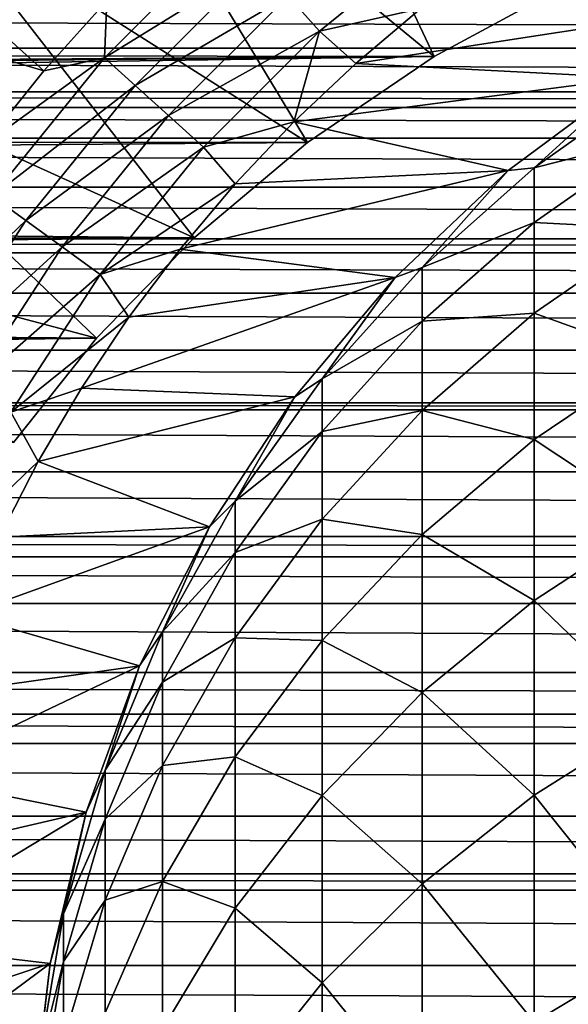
# Model space of a CAD drawing. Header units: metres. Extents: x -109 to 109, y -505 to 40.
# Tile 188 of 256: x -13 to -8, y -39 to -30. Entities that reach past the tile are written whole.
import ezdxf

# ---------------------------------------------------------------- set-up
doc = ezdxf.new("R2010")
doc.units = ezdxf.units.M
doc.layers.add('solid_K244224000C74', color=7, linetype='CONTINUOUS')

msp = doc.modelspace()

# ---------------------------------------------------------------- linework, layer by layer
at = {"layer": 'solid_K244224000C74'}
for points in [[(-10.991647, -25.871428, 27.37269), (-9.074726, -29.933662, 10.995278), (-12.512582, -27.103046, 27.37269)], [(-10.991647, -25.871428, 27.37269), (-7.778687, -29.229525, 10.237964), (-9.074726, -29.933662, 10.995278)], [(-12.512582, -27.103046, 27.37269), (-10.305514, -30.769566, 11.777021), (-13.896953, -28.487419, 27.37269)], [(-12.512582, -27.103046, 27.37269), (-9.074726, -29.933662, 10.995278), (-10.305514, -30.769566, 11.777021)], [(-12.864299, -30.072985, 75.221321), (-16.009871, -27.223417, 70.978676), (-17.225946, -28.778015, 70.978676)], [(-12.864299, -30.072985, 75.221321), (-12.253854, -29.39255, 75.221321), (-16.009871, -27.223417, 70.978676)], [(-13.896953, -28.487419, 27.37269), (-11.405212, -31.693348, 12.519834), (-15.128572, -30.008352, 27.37269)], [(-13.896953, -28.487419, 27.37269), (-10.305514, -30.769566, 11.777021), (-11.405212, -31.693348, 12.519834)], [(-10.187692, -29.685423, 76.063286), (-8.949187, -28.682501, 76.063286), (-10.494319, -29.344877, 75.953461)], [(-10.187692, -29.685423, 76.063286), (-9.204222, -29.464752, 76.099998), (-8.949187, -28.682501, 76.063286)], [(-13.43701, -30.785471, 75.221321), (-12.864299, -30.072985, 75.221321), (-17.225946, -28.778015, 70.978676)], [(-12.277284, -29.945484, 75.527054), (-11.054516, -28.722715, 75.527054), (-12.253854, -29.39255, 75.221321)], [(-10.785657, -29.021315, 75.773232), (-11.054516, -28.722715, 75.527054), (-12.277284, -29.945484, 75.527054)], [(-11.978685, -30.214344, 75.773232), (-10.785657, -29.021315, 75.773232), (-12.277284, -29.945484, 75.527054)], [(-10.494319, -29.344877, 75.953461), (-10.785657, -29.021315, 75.773232), (-11.978685, -30.214344, 75.773232)], [(-61.778633, -29.851835, 10.912306), (-9.074726, -29.933662, 10.995278), (-7.778687, -29.229525, 10.237964)], [(-61.250919, -29.452299, 10.488594), (-61.778633, -29.851835, 10.912306), (-7.778687, -29.229525, 10.237964)], [(-11.655122, -30.50568, 75.953461), (-10.494319, -29.344877, 75.953461), (-11.978685, -30.214344, 75.773232)], [(-10.187692, -29.685423, 76.063286), (-10.494319, -29.344877, 75.953461), (-11.655122, -30.50568, 75.953461)], [(61.77692, -29.850544, -10.910986), (-61.776913, -29.850536, -10.910979), (-61.249153, -29.450964, -10.487123)], [(61.249165, -29.45097, -10.487131), (61.77692, -29.850544, -10.910986), (-61.249153, -29.450964, -10.487123)], [(-12.277284, -29.945484, 75.527054), (-12.253854, -29.39255, 75.221321), (-12.864299, -30.072985, 75.221321)], [(-5.834338, -29.382751, 76.099998), (-9.204222, -29.464752, 76.099998), (-9.836857, -29.999306, 76.099998)], [(-7.143648, -30.138691, 76.099998), (-5.834338, -29.382751, 76.099998), (-9.836857, -29.999306, 76.099998)], [(-10.187692, -29.685423, 76.063286), (-9.836857, -29.999306, 76.099998), (-9.204222, -29.464752, 76.099998)], [(-11.314578, -30.812307, 76.063286), (-10.187692, -29.685423, 76.063286), (-11.655122, -30.50568, 75.953461)], [(-11.314578, -30.812307, 76.063286), (-10.438248, -30.568209, 76.099998), (-10.187692, -29.685423, 76.063286)], [(-10.187692, -29.685423, 76.063286), (-10.438248, -30.568209, 76.099998), (-9.836857, -29.999306, 76.099998)], [(-62.933392, -30.726376, 11.739363), (-10.305514, -30.769566, 11.777021), (-9.074726, -29.933662, 10.995278)], [(-62.540562, -30.42881, 11.472137), (-62.933392, -30.726376, 11.739363), (-9.074726, -29.933662, 10.995278)], [(-62.339386, -30.276405, 11.329806), (-62.540562, -30.42881, 11.472137), (-9.074726, -29.933662, 10.995278)], [(-61.778633, -29.851835, 10.912306), (-62.339386, -30.276405, 11.329806), (-9.074726, -29.933662, 10.995278)], [(62.337753, -30.275166, -11.328633), (-62.337746, -30.275158, -11.328627), (-61.776913, -29.850536, -10.910979)], [(61.77692, -29.850544, -10.910986), (62.337753, -30.275166, -11.328633), (-61.776913, -29.850536, -10.910979)], [(-15.128572, -30.008352, 27.37269), (-12.353539, -32.669537, 13.189517), (-16.194645, -31.649946, 27.37269)], [(-15.128572, -30.008352, 27.37269), (-11.405212, -31.693348, 12.519834), (-12.353539, -32.669537, 13.189517)], [(-12.277284, -29.945484, 75.527054), (-12.864299, -30.072985, 75.221321), (-13.43701, -30.785471, 75.221321)], [(-13.36554, -31.289368, 75.527054), (-12.277284, -29.945484, 75.527054), (-13.43701, -30.785471, 75.221321)], [(-11.978685, -30.214344, 75.773232), (-12.277284, -29.945484, 75.527054), (-13.36554, -31.289368, 75.527054)], [(-7.143648, -30.138691, 76.099998), (-9.836857, -29.999306, 76.099998), (-10.438248, -30.568209, 76.099998)], [(-13.040473, -31.525541, 75.773232), (-11.978685, -30.214344, 75.773232), (-13.36554, -31.289368, 75.527054)], [(-11.655122, -30.50568, 75.953461), (-11.978685, -30.214344, 75.773232), (-13.040473, -31.525541, 75.773232)], [(-8.35618, -31.041376, 76.099998), (-7.143648, -30.138691, 76.099998), (-10.438248, -30.568209, 76.099998)], [(-7.143617, -30.138659, 100.099998), (-8.35618, -31.041376, 76.099998), (-8.356239, -31.041422, 100.099998)], [(-7.143617, -30.138659, 100.099998), (-8.356239, -31.041422, 100.099998), (-8.105368, -31.013397, 104.518082)], [(-7.143617, -30.138659, 100.099998), (-7.143648, -30.138691, 76.099998), (-8.35618, -31.041376, 76.099998)], [(-7.143617, -30.138659, 100.099998), (-8.105368, -31.013397, 104.518082), (-6.916417, -30.172503, 104.585648)], [(-6.916417, -30.711815, 109.046906), (-6.916417, -30.172503, 104.585648), (-8.105368, -31.013397, 104.518082)], [(62.540569, -30.42881, -11.472138), (-62.540569, -30.42881, -11.472138), (-62.337746, -30.275158, -11.328627)], [(62.337753, -30.275166, -11.328633), (62.540569, -30.42881, -11.472138), (-62.337746, -30.275158, -11.328627)], [(62.931858, -30.725201, -11.738335), (-62.931847, -30.725193, -11.738329), (-62.540569, -30.42881, -11.472138)], [(62.540569, -30.42881, -11.472138), (62.931858, -30.725201, -11.738335), (-62.540569, -30.42881, -11.472138)], [(-12.68823, -31.781462, 75.953461), (-11.655122, -30.50568, 75.953461), (-13.040473, -31.525541, 75.773232)], [(-11.314578, -30.812307, 76.063286), (-11.655122, -30.50568, 75.953461), (-12.68823, -31.781462, 75.953461)], [(-11.314578, -30.812307, 76.063286), (-11.007163, -31.170357, 76.099998), (-10.438248, -30.568209, 76.099998)], [(-8.35618, -31.041376, 76.099998), (-10.438248, -30.568209, 76.099998), (-11.007163, -31.170357, 76.099998)], [(-62.933392, -30.726376, 11.739363), (-63.561958, -31.2022, 12.13932), (-10.305514, -30.769566, 11.777021)], [(-63.561958, -31.2022, 12.13932), (-11.405212, -31.693348, 12.519834), (-10.305514, -30.769566, 11.777021)], [(63.560516, -31.201097, -12.138432), (-63.560509, -31.20109, -12.138426), (-62.931847, -30.725193, -11.738329)], [(62.931858, -30.725201, -11.738335), (63.560516, -31.201097, -12.138432), (-62.931847, -30.725193, -11.738329)], [(-8.105368, -31.544586, 108.91214), (-6.916417, -30.711815, 109.046906), (-8.105368, -31.013397, 104.518082)], [(-6.916417, -31.60705, 113.450562), (-6.916417, -30.711815, 109.046906), (-8.105368, -31.544586, 108.91214)], [(-12.317499, -32.050812, 76.063286), (-11.314578, -30.812307, 76.063286), (-12.68823, -31.781462, 75.953461)], [(-12.317499, -32.050812, 76.063286), (-11.007163, -31.170357, 76.099998), (-11.314578, -30.812307, 76.063286)], [(-8.35618, -31.041376, 76.099998), (-11.007163, -31.170357, 76.099998), (-11.54108, -31.803125, 76.099998)], [(-9.455892, -32.078907, 76.099998), (-8.35618, -31.041376, 76.099998), (-11.54108, -31.803125, 76.099998)], [(-8.356239, -31.041422, 100.099998), (-8.35618, -31.041376, 76.099998), (-9.455892, -32.078907, 76.099998)], [(-8.356239, -31.041422, 100.099998), (-9.455892, -32.078907, 76.099998), (-9.455857, -32.078857, 100.099998)], [(-8.356239, -31.041422, 100.099998), (-9.455857, -32.078857, 100.099998), (-9.192389, -31.981699, 104.440277)], [(-8.356239, -31.041422, 100.099998), (-9.192389, -31.981699, 104.440277), (-8.105368, -31.013397, 104.518082)], [(-8.105368, -31.544586, 108.91214), (-8.105368, -31.013397, 104.518082), (-9.192389, -31.981699, 104.440277)], [(-12.317499, -32.050812, 76.063286), (-11.54108, -31.803125, 76.099998), (-11.007163, -31.170357, 76.099998)], [(-63.561958, -31.2022, 12.13932), (-64.224869, -31.704178, 12.527876), (-11.405212, -31.693348, 12.519834)], [(64.223526, -31.703161, -12.527122), (-64.223518, -31.703154, -12.527117), (-63.560509, -31.20109, -12.138426)], [(63.560516, -31.201097, -12.138432), (64.223526, -31.703161, -12.527122), (-63.560509, -31.20109, -12.138426)], [(-13.040473, -31.525541, 75.773232), (-13.36554, -31.289368, 75.527054), (-14.307359, -32.739643, 75.527054)], [(-13.959386, -32.940544, 75.773232), (-13.040473, -31.525541, 75.773232), (-14.307359, -32.739643, 75.527054)], [(-12.68823, -31.781462, 75.953461), (-13.040473, -31.525541, 75.773232), (-13.959386, -32.940544, 75.773232)], [(-9.192389, -32.503532, 108.756958), (-8.105368, -31.544586, 108.91214), (-9.192389, -31.981699, 104.440277)], [(-8.105368, -32.426338, 113.249474), (-8.105368, -31.544586, 108.91214), (-9.192389, -32.503532, 108.756958)], [(-8.105368, -32.426338, 113.249474), (-6.916417, -31.60705, 113.450562), (-8.105368, -31.544586, 108.91214)], [(-16.194645, -31.649946, 27.37269), (-12.353539, -32.669537, 13.189517), (-13.159109, -33.681717, 13.776891)], [(-6.916417, -32.852448, 117.76828), (-6.916417, -31.60705, 113.450562), (-8.105368, -32.426338, 113.249474)], [(-64.921738, -32.232014, 12.902807), (-12.353539, -32.669537, 13.189517), (-11.405212, -31.693348, 12.519834)], [(-64.402908, -31.839024, 12.626818), (-64.921738, -32.232014, 12.902807), (-11.405212, -31.693348, 12.519834)], [(-64.224869, -31.704178, 12.527876), (-64.402908, -31.839024, 12.626818), (-11.405212, -31.693348, 12.519834)], [(64.402908, -31.839027, -12.62682), (-64.402908, -31.839027, -12.62682), (-64.223518, -31.703154, -12.527117)], [(64.223526, -31.703161, -12.527122), (64.402908, -31.839027, -12.62682), (-64.223518, -31.703154, -12.527117)], [(64.920494, -32.231075, -12.90217), (-64.920479, -32.231071, -12.902165), (-64.402908, -31.839027, -12.62682)], [(64.402908, -31.839027, -12.62682), (64.920494, -32.231075, -12.90217), (-64.402908, -31.839027, -12.62682)], [(-13.582321, -33.158241, 75.953461), (-12.68823, -31.781462, 75.953461), (-13.959386, -32.940544, 75.773232)], [(-12.317499, -32.050812, 76.063286), (-12.68823, -31.781462, 75.953461), (-13.582321, -33.158241, 75.953461)], [(-12.317499, -32.050812, 76.063286), (-12.038722, -32.464859, 76.099998), (-11.54108, -31.803125, 76.099998)], [(-9.455892, -32.078907, 76.099998), (-11.54108, -31.803125, 76.099998), (-12.038722, -32.464859, 76.099998)], [(-9.455857, -32.078857, 100.099998), (-10.163809, -33.065228, 104.353218), (-9.192389, -31.981699, 104.440277)], [(-9.192389, -32.503532, 108.756958), (-9.192389, -31.981699, 104.440277), (-10.163809, -33.065228, 104.353218)], [(-13.185468, -33.387367, 76.063286), (-12.317499, -32.050812, 76.063286), (-13.582321, -33.158241, 75.953461)], [(-13.185468, -33.387367, 76.063286), (-12.038722, -32.464859, 76.099998), (-12.317499, -32.050812, 76.063286)], [(-9.455892, -32.078907, 76.099998), (-12.038722, -32.464859, 76.099998), (-12.498756, -33.153961, 76.099998)], [(-10.427547, -33.23687, 76.099998), (-9.455892, -32.078907, 76.099998), (-12.498756, -33.153961, 76.099998)], [(-9.455857, -32.078857, 100.099998), (-10.427547, -33.23687, 76.099998), (-10.427602, -33.236938, 100.099998)], [(-9.455857, -32.078857, 100.099998), (-10.427602, -33.236938, 100.099998), (-10.163809, -33.065228, 104.353218)], [(-9.455857, -32.078857, 100.099998), (-9.455892, -32.078907, 76.099998), (-10.427547, -33.23687, 76.099998)], [(65.651901, -32.784889, -13.261673), (-65.651894, -32.784882, -13.261669), (-64.920479, -32.231071, -12.902165)], [(64.920494, -32.231075, -12.90217), (65.651901, -32.784889, -13.261673), (-64.920479, -32.231071, -12.902165)], [(-64.921738, -32.232014, 12.902807), (-65.653076, -32.78577, 13.262218), (-12.353539, -32.669537, 13.189517)], [(-13.185468, -33.387367, 76.063286), (-12.498756, -33.153961, 76.099998), (-12.038722, -32.464859, 76.099998)], [(-10.163809, -33.576595, 108.583313), (-9.192389, -32.503532, 108.756958), (-10.163809, -33.065228, 104.353218)], [(-9.192389, -33.369759, 113.017914), (-9.192389, -32.503532, 108.756958), (-10.163809, -33.576595, 108.583313)], [(-9.192389, -33.369759, 113.017914), (-8.105368, -32.426338, 113.249474), (-9.192389, -32.503532, 108.756958)], [(-8.105368, -33.652977, 117.502151), (-8.105368, -32.426338, 113.249474), (-9.192389, -33.369759, 113.017914)], [(-8.105368, -33.652977, 117.502151), (-6.916417, -32.852448, 117.76828), (-8.105368, -32.426338, 113.249474)], [(-66.418091, -33.365063, 13.603961), (-13.159109, -33.681717, 13.776891), (-12.353539, -32.669537, 13.189517)], [(-66.327721, -33.296616, 13.565319), (-66.418091, -33.365063, 13.603961), (-12.353539, -32.669537, 13.189517)], [(-65.653076, -32.78577, 13.262218), (-66.327721, -33.296616, 13.565319), (-12.353539, -32.669537, 13.189517)], [(66.327728, -33.296616, -13.565319), (-66.327721, -33.296616, -13.565319), (-65.651894, -32.784882, -13.261669)], [(65.651901, -32.784889, -13.261673), (66.327728, -33.296616, -13.565319), (-65.651894, -32.784882, -13.261669)], [(-6.916417, -34.439987, 121.972252), (-6.916417, -32.852448, 117.76828), (-8.105368, -33.652977, 117.502151)], [(-10.427602, -33.236938, 100.099998), (-11.007415, -34.250359, 104.257996), (-10.163809, -33.065228, 104.353218)], [(-10.163809, -33.576595, 108.583313), (-10.163809, -33.065228, 104.353218), (-11.007415, -34.250359, 104.257996)], [(-13.185468, -33.387367, 76.063286), (-12.919086, -33.867241, 76.099998), (-12.498756, -33.153961, 76.099998)], [(-10.427547, -33.23687, 76.099998), (-12.498756, -33.153961, 76.099998), (-12.919086, -33.867241, 76.099998)], [(-11.258359, -34.500065, 76.099998), (-10.427547, -33.23687, 76.099998), (-12.919086, -33.867241, 76.099998)], [(-10.427602, -33.236938, 100.099998), (-10.427547, -33.23687, 76.099998), (-11.258359, -34.500065, 76.099998)], [(-10.427602, -33.236938, 100.099998), (-11.258359, -34.500065, 76.099998), (-11.25833, -34.5, 100.099998)], [(-10.427602, -33.236938, 100.099998), (-11.25833, -34.5, 100.099998), (-11.007415, -34.250359, 104.257996)], [(67.213531, -33.967731, -13.925057), (-67.213524, -33.967728, -13.925054), (-66.416985, -33.364227, -13.603491)], [(66.416992, -33.364231, -13.603495), (-66.416985, -33.364227, -13.603491), (-66.327721, -33.296616, -13.565319)], [(66.416992, -33.364231, -13.603495), (67.213531, -33.967731, -13.925057), (-66.416985, -33.364227, -13.603491)], [(66.327728, -33.296616, -13.565319), (66.416992, -33.364231, -13.603495), (-66.327721, -33.296616, -13.565319)], [(-10.163809, -34.425446, 112.758797), (-9.192389, -33.369759, 113.017914), (-10.163809, -33.576595, 108.583313)], [(-9.192389, -34.574795, 117.195709), (-9.192389, -33.369759, 113.017914), (-10.163809, -34.425446, 112.758797)], [(-9.192389, -34.574795, 117.195709), (-8.105368, -33.652977, 117.502151), (-9.192389, -33.369759, 113.017914)], [(-13.908973, -34.807327, 76.063286), (-12.919086, -33.867241, 76.099998), (-13.185468, -33.387367, 76.063286)], [(-11.007415, -34.750278, 108.393387), (-10.163809, -33.576595, 108.583313), (-11.007415, -34.250359, 104.257996)], [(-10.163809, -34.425446, 112.758797), (-10.163809, -33.576595, 108.583313), (-11.007415, -34.750278, 108.393387)], [(-8.105368, -35.216602, 121.642807), (-8.105368, -33.652977, 117.502151), (-9.192389, -34.574795, 117.195709)], [(-8.105368, -35.216602, 121.642807), (-6.916417, -34.439987, 121.972252), (-8.105368, -33.652977, 117.502151)], [(-13.908973, -34.807327, 76.063286), (-13.298896, -34.603203, 76.099998), (-12.919086, -33.867241, 76.099998)], [(-11.258359, -34.500065, 76.099998), (-12.919086, -33.867241, 76.099998), (-13.298896, -34.603203, 76.099998)], [(68.042923, -34.595444, -14.224686), (-68.042915, -34.59544, -14.224683), (-67.213524, -33.967728, -13.925054)], [(67.213531, -33.967731, -13.925057), (68.042923, -34.595444, -14.224686), (-67.213524, -33.967728, -13.925054)], [(-11.25833, -34.5, 100.099998), (-11.712595, -35.522186, 104.155807), (-11.007415, -34.250359, 104.257996)], [(-11.007415, -34.750278, 108.393387), (-11.007415, -34.250359, 104.257996), (-11.712595, -35.522186, 104.155807)], [(-11.007415, -35.58012, 112.475388), (-10.163809, -34.425446, 112.758797), (-11.007415, -34.750278, 108.393387)], [(-10.163809, -35.606308, 116.852791), (-10.163809, -34.425446, 112.758797), (-11.007415, -35.58012, 112.475388)], [(-10.163809, -35.606308, 116.852791), (-9.192389, -34.574795, 117.195709), (-10.163809, -34.425446, 112.758797)], [(-11.258359, -34.500065, 76.099998), (-13.298896, -34.603203, 76.099998), (-13.636665, -35.359013, 76.099998)], [(-11.936769, -35.85088, 76.099998), (-11.258359, -34.500065, 76.099998), (-13.636665, -35.359013, 76.099998)], [(-11.25833, -34.5, 100.099998), (-11.936769, -35.85088, 76.099998), (-11.93681, -35.850964, 100.099998)], [(-11.25833, -34.5, 100.099998), (-11.93681, -35.850964, 100.099998), (-11.712595, -35.522186, 104.155807)], [(-11.25833, -34.5, 100.099998), (-11.258359, -34.500065, 76.099998), (-11.936769, -35.85088, 76.099998)], [(-6.916417, -36.359451, 126.035423), (-6.916417, -34.439987, 121.972252), (-8.105368, -35.216602, 121.642807)], [(68.302475, -34.791893, -14.311512), (-68.302475, -34.791889, -14.311512), (-68.042915, -34.59544, -14.224683)], [(68.042923, -34.595444, -14.224686), (68.302475, -34.791893, -14.311512), (-68.042915, -34.59544, -14.224683)], [(-9.192389, -36.110886, 121.263443), (-9.192389, -34.574795, 117.195709), (-10.163809, -35.606308, 116.852791)], [(-9.192389, -36.110886, 121.263443), (-8.105368, -35.216602, 121.642807), (-9.192389, -34.574795, 117.195709)], [(68.901123, -35.245316, -14.49978), (-68.901115, -35.245312, -14.499778), (-68.302475, -34.791889, -14.311512)], [(68.302475, -34.791893, -14.311512), (68.901123, -35.245316, -14.49978), (-68.302475, -34.791889, -14.311512)], [(-11.712595, -36.009819, 108.18956), (-11.007415, -34.750278, 108.393387), (-11.712595, -35.522186, 104.155807)], [(-11.007415, -35.58012, 112.475388), (-11.007415, -34.750278, 108.393387), (-11.712595, -36.009819, 108.18956)], [(69.78595, -35.915699, -14.748217), (-69.785942, -35.915695, -14.748215), (-68.901115, -35.245312, -14.499778)], [(68.901123, -35.245316, -14.49978), (69.78595, -35.915699, -14.748217), (-68.901115, -35.245312, -14.499778)], [(-8.105368, -37.107155, 125.644775), (-8.105368, -35.216602, 121.642807), (-9.192389, -36.110886, 121.263443)], [(-8.105368, -37.107155, 125.644775), (-6.916417, -36.359451, 126.035423), (-8.105368, -35.216602, 121.642807)], [(-11.936769, -35.85088, 76.099998), (-13.636665, -35.359013, 76.099998), (-13.931457, -36.132385, 76.099998)], [(-11.93681, -35.850964, 100.099998), (-12.270483, -36.864723, 104.047935), (-11.712595, -35.522186, 104.155807)], [(-11.712595, -36.009819, 108.18956), (-11.712595, -35.522186, 104.155807), (-12.270483, -36.864723, 104.047935)], [(-11.712595, -36.819271, 112.171242), (-11.007415, -35.58012, 112.475388), (-11.712595, -36.009819, 108.18956)], [(-11.007415, -36.73455, 116.477722), (-11.007415, -35.58012, 112.475388), (-11.712595, -36.819271, 112.171242)], [(-11.007415, -36.73455, 116.477722), (-10.163809, -35.606308, 116.852791), (-11.007415, -35.58012, 112.475388)], [(-10.163809, -37.111591, 120.838936), (-10.163809, -35.606308, 116.852791), (-11.007415, -36.73455, 116.477722)], [(-10.163809, -37.111591, 120.838936), (-9.192389, -36.110886, 121.263443), (-10.163809, -35.606308, 116.852791)], [(-11.936769, -35.85088, 76.099998), (-13.931457, -36.132385, 76.099998), (-14.182701, -36.92194, 76.099998)], [(-12.45388, -37.271641, 76.099998), (-11.936769, -35.85088, 76.099998), (-14.182701, -36.92194, 76.099998)], [(-11.93681, -35.850964, 100.099998), (-11.936769, -35.85088, 76.099998), (-12.45388, -37.271641, 76.099998)], [(-11.93681, -35.850964, 100.099998), (-12.45388, -37.271641, 76.099998), (-12.453864, -37.271557, 100.099998)], [(-11.93681, -35.850964, 100.099998), (-12.453864, -37.271557, 100.099998), (-12.270483, -36.864723, 104.047935)], [(70.319847, -36.319675, -14.88135), (-70.319847, -36.319675, -14.881349), (-69.785942, -35.915695, -14.748215)], [(69.78595, -35.915699, -14.748217), (70.319847, -36.319675, -14.88135), (-69.785942, -35.915695, -14.748215)], [(-12.270483, -37.339386, 107.974411), (-11.712595, -36.009819, 108.18956), (-12.270483, -36.864723, 104.047935)], [(-11.712595, -36.819271, 112.171242), (-11.712595, -36.009819, 108.18956), (-12.270483, -37.339386, 107.974411)], [(-9.192389, -37.968147, 125.194939), (-9.192389, -36.110886, 121.263443), (-10.163809, -37.111591, 120.838936)], [(-9.192389, -37.968147, 125.194939), (-8.105368, -37.107155, 125.644775), (-9.192389, -36.110886, 121.263443)], [(70.698013, -36.605869, -14.968354), (-70.698006, -36.605865, -14.968353), (-70.319847, -36.319675, -14.881349)], [(70.319847, -36.319675, -14.88135), (70.698013, -36.605869, -14.968354), (-70.319847, -36.319675, -14.881349)], [(-6.916417, -38.59848, 129.931625), (-6.916417, -36.359451, 126.035423), (-8.105368, -37.107155, 125.644775)], [(71.628784, -37.311375, -15.15764), (-71.628777, -37.311371, -15.157639), (-70.698006, -36.605865, -14.968353)], [(70.698013, -36.605869, -14.968354), (71.628784, -37.311375, -15.15764), (-70.698006, -36.605865, -14.968353)], [(-12.270483, -38.127308, 111.850189), (-11.712595, -36.819271, 112.171242), (-12.270483, -37.339386, 107.974411)], [(-11.712595, -37.945328, 116.075211), (-11.712595, -36.819271, 112.171242), (-12.270483, -38.127308, 111.850189)], [(-11.712595, -37.945328, 116.075211), (-11.007415, -36.73455, 116.477722), (-11.712595, -36.819271, 112.171242)], [(-11.007415, -38.206127, 120.374619), (-11.007415, -36.73455, 116.477722), (-11.712595, -37.945328, 116.075211)], [(-11.007415, -38.206127, 120.374619), (-10.163809, -37.111591, 120.838936), (-11.007415, -36.73455, 116.477722)], [(-12.453864, -37.271557, 100.099998), (-12.674063, -38.261078, 103.935738), (-12.270483, -36.864723, 104.047935)], [(-12.270483, -37.339386, 107.974411), (-12.270483, -36.864723, 104.047935), (-12.674063, -38.261078, 103.935738)], [(-12.45388, -37.271641, 76.099998), (-14.182701, -36.92194, 76.099998), (-14.389163, -37.7243, 76.099998)], [(-8.105368, -39.312458, 129.4823), (-8.105368, -37.107155, 125.644775), (-9.192389, -37.968147, 125.194939)], [(-8.105368, -39.312458, 129.4823), (-6.916417, -38.59848, 129.931625), (-8.105368, -37.107155, 125.644775)], [(-10.163809, -38.931595, 124.691566), (-10.163809, -37.111591, 120.838936), (-11.007415, -38.206127, 120.374619)], [(-10.163809, -38.931595, 124.691566), (-9.192389, -37.968147, 125.194939), (-10.163809, -37.111591, 120.838936)], [(-12.45388, -37.271641, 76.099998), (-14.389163, -37.7243, 76.099998), (-14.550302, -38.536583, 76.099998)], [(-12.80248, -38.742481, 76.099998), (-12.45388, -37.271641, 76.099998), (-14.550302, -38.536583, 76.099998)], [(-12.453864, -37.271557, 100.099998), (-12.80248, -38.742481, 76.099998), (-12.802501, -38.742573, 100.099998)], [(-12.453864, -37.271557, 100.099998), (-12.802501, -38.742573, 100.099998), (-12.674063, -38.261078, 103.935738)], [(-12.453864, -37.271557, 100.099998), (-12.45388, -37.271641, 76.099998), (-12.80248, -38.742481, 76.099998)], [(72.369301, -37.872105, -15.283202), (-72.369301, -37.872105, -15.283202), (-71.628777, -37.311371, -15.157639)], [(71.628784, -37.311375, -15.15764), (72.369301, -37.872105, -15.283202), (-71.628777, -37.311371, -15.157639)], [(-12.674063, -38.722252, 107.750633), (-12.270483, -37.339386, 107.974411), (-12.674063, -38.261078, 103.935738)], [(-12.270483, -38.127308, 111.850189), (-12.270483, -37.339386, 107.974411), (-12.674063, -38.722252, 107.750633)], [(72.579399, -38.031036, -15.314871), (-72.579391, -38.031033, -15.31487), (-72.369301, -37.872105, -15.283202)], [(72.369301, -37.872105, -15.283202), (72.579399, -38.031036, -15.314871), (-72.369301, -37.872105, -15.283202)], [(-12.270483, -39.223412, 115.65033), (-11.712595, -37.945328, 116.075211), (-12.270483, -38.127308, 111.850189)], [(-11.712595, -39.380741, 119.876343), (-11.712595, -37.945328, 116.075211), (-12.270483, -39.223412, 115.65033)], [(-11.712595, -39.380741, 119.876343), (-11.007415, -38.206127, 120.374619), (-11.712595, -37.945328, 116.075211)], [(-9.192389, -40.134613, 128.964874), (-9.192389, -37.968147, 125.194939), (-10.163809, -38.931595, 124.691566)], [(-9.192389, -40.134613, 128.964874), (-8.105368, -39.312458, 129.4823), (-9.192389, -37.968147, 125.194939)], [(73.545837, -38.762478, -15.438701), (-73.545837, -38.762474, -15.438701), (-72.579391, -38.031033, -15.31487)], [(72.579399, -38.031036, -15.314871), (73.545837, -38.762478, -15.438701), (-72.579391, -38.031033, -15.31487)], [(-12.674063, -39.487782, 111.516266), (-12.270483, -38.127308, 111.850189), (-12.674063, -38.722252, 107.750633)], [(-12.270483, -39.223412, 115.65033), (-12.270483, -38.127308, 111.850189), (-12.674063, -39.487782, 111.516266)], [(-11.007415, -39.985386, 124.140999), (-11.007415, -38.206127, 120.374619), (-11.712595, -39.380741, 119.876343)], [(-11.007415, -39.985386, 124.140999), (-10.163809, -38.931595, 124.691566), (-11.007415, -38.206127, 120.374619)], [(-12.802501, -38.742573, 100.099998), (-12.918259, -39.693695, 103.820633), (-12.674063, -38.261078, 103.935738)], [(-12.674063, -38.722252, 107.750633), (-12.674063, -38.261078, 103.935738), (-12.918259, -39.693695, 103.820633)], [(-12.80248, -38.742481, 76.099998), (-14.550302, -38.536583, 76.099998), (-14.665458, -39.356064, 76.099998)], [(-6.916417, -41.142658, 133.635788), (-6.916417, -38.59848, 129.931625), (-8.105368, -39.312458, 129.4823)], [(-12.918259, -40.141029, 107.521042), (-12.674063, -38.722252, 107.750633), (-12.918259, -39.693695, 103.820633)], [(-12.674063, -39.487782, 111.516266), (-12.674063, -38.722252, 107.750633), (-12.918259, -40.141029, 107.521042)], [(74.439682, -39.440685, -15.521873), (-74.439682, -39.440685, -15.521873), (-73.545837, -38.762474, -15.438701)], [(73.545837, -38.762478, -15.438701), (74.439682, -39.440685, -15.521873), (-73.545837, -38.762474, -15.438701)], [(-12.80248, -38.742481, 76.099998), (-14.665458, -39.356064, 76.099998), (-14.734483, -40.177307, 76.099998)], [(-12.978005, -40.244209, 76.099998), (-12.80248, -38.742481, 76.099998), (-14.734483, -40.177307, 76.099998)], [(-12.802501, -38.742573, 100.099998), (-12.978005, -40.244209, 76.099998), (-12.978006, -40.244118, 100.099998)], [(-12.802501, -38.742573, 100.099998), (-12.978006, -40.244118, 100.099998), (-12.918259, -39.693695, 103.820633)], [(-12.802501, -38.742573, 100.099998), (-12.80248, -38.742481, 76.099998), (-12.978005, -40.244209, 76.099998)], [(-10.163809, -41.054607, 128.385895), (-10.163809, -38.931595, 124.691566), (-11.007415, -39.985386, 124.140999)], [(-10.163809, -41.054607, 128.385895), (-9.192389, -40.134613, 128.964874), (-10.163809, -38.931595, 124.691566)]]:
    msp.add_3dface(points, dxfattribs=at)

doc.saveas('drawing.dxf')
